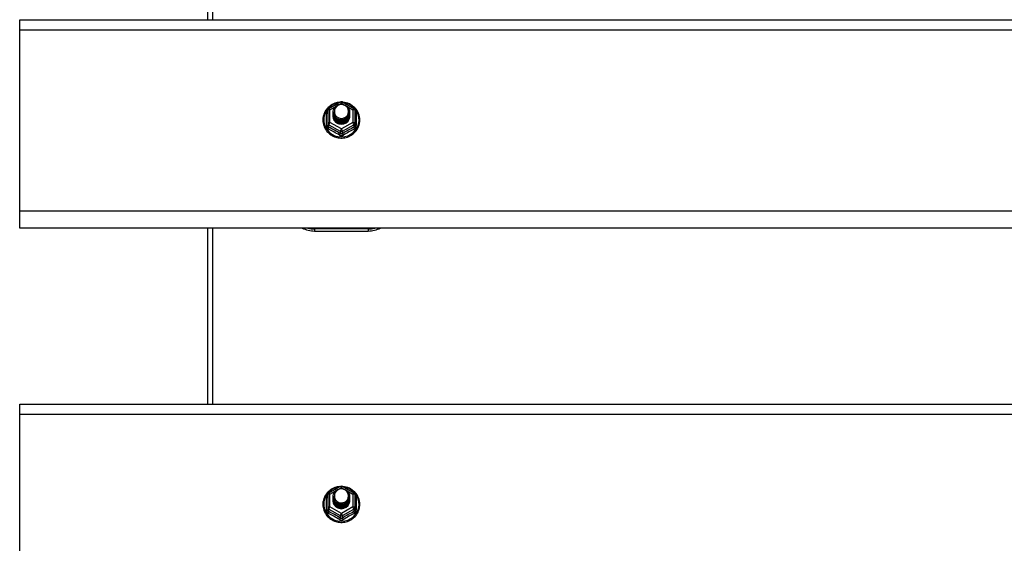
# Model space of a CAD drawing. Header units: inches. Extents: x 96 to 240, y 67 to 108.
# Tile 17 of 33: x 131 to 149, y 87 to 97. Entities that reach past the tile are written whole.
import ezdxf

# ---------------------------------------------------------------- set-up
doc = ezdxf.new("R2010")
doc.units = ezdxf.units.IN
doc.header["$MEASUREMENT"] = 0
doc.layers.add('Visible Edges(ANSI)', color=7, linetype='Continuous', lineweight=25)
doc.layers.add('Visible Tangent Edges(ANSI)', color=7, linetype='Continuous', lineweight=25)

msp = doc.modelspace()

# ---------------------------------------------------------------- linework, layer by layer
at = {"layer": 'Visible Edges(ANSI)'}
for p, q in [((134.108, 99.885), (134.108, 96.603)), ((130.608, 96.417), (130.608, 96.603)), ((130.608, 96.603), (167.242, 96.603)), ((130.608, 93.032), (130.608, 96.417)), ((136.374, 94.949), (136.588, 95.069)), ((136.627, 95.069), (136.841, 94.949)), ((136.354, 94.914), (136.354, 94.675)), ((136.454, 94.883), (136.454, 94.884)), ((136.454, 94.871), (136.454, 94.871)), ((136.454, 94.858), (136.454, 94.859)), ((136.454, 94.846), (136.454, 94.846)), ((136.454, 94.833), (136.454, 94.834)), ((136.454, 94.821), (136.454, 94.821)), ((136.454, 94.808), (136.454, 94.809)), ((136.761, 94.877), (136.761, 94.878)), ((136.761, 94.865), (136.761, 94.865)), ((136.761, 94.852), (136.761, 94.852)), ((136.761, 94.84), (136.761, 94.84)), ((136.761, 94.827), (136.761, 94.827)), ((136.761, 94.814), (136.761, 94.815)), ((136.862, 94.675), (136.862, 94.914)), ((136.354, 94.675), (136.354, 94.63)), ((136.59, 94.662), (136.588, 94.653)), ((136.862, 94.63), (136.862, 94.675)), ((130.608, 92.718), (130.608, 93.032)), ((167.242, 92.718), (130.608, 92.718)), ((134.108, 92.718), (134.108, 89.436)), ((136.108, 92.662), (137.108, 92.662)), ((130.608, 89.25), (130.608, 89.436)), ((130.608, 89.436), (167.242, 89.436)), ((130.608, 85.865), (130.608, 89.25)), ((136.374, 87.782), (136.588, 87.902)), ((136.627, 87.902), (136.841, 87.782)), ((136.354, 87.747), (136.354, 87.508)), ((136.454, 87.716), (136.454, 87.717)), ((136.454, 87.704), (136.454, 87.704)), ((136.454, 87.691), (136.454, 87.692)), ((136.454, 87.679), (136.454, 87.679)), ((136.454, 87.666), (136.454, 87.667)), ((136.454, 87.654), (136.454, 87.654)), ((136.454, 87.641), (136.454, 87.642)), ((136.761, 87.71), (136.761, 87.711)), ((136.761, 87.698), (136.761, 87.698)), ((136.761, 87.685), (136.761, 87.685)), ((136.761, 87.673), (136.761, 87.673)), ((136.761, 87.66), (136.761, 87.66)), ((136.761, 87.647), (136.761, 87.648)), ((136.862, 87.508), (136.862, 87.747)), ((136.354, 87.508), (136.354, 87.463)), ((136.59, 87.495), (136.588, 87.486)), ((136.862, 87.463), (136.862, 87.508))]:
    msp.add_line(p, q, dxfattribs=at)
at = {"layer": 'Visible Edges(ANSI)', "flags": 128}
for points in [[(136.582, 95.065), (136.557, 95.062), (136.532, 95.058), (136.508, 95.052), (136.485, 95.044), (136.462, 95.034), (136.439, 95.023), (136.418, 95.011), (136.398, 94.997), (136.378, 94.981), (136.36, 94.965), (136.344, 94.947), (136.328, 94.927), (136.314, 94.907), (136.302, 94.886), (136.291, 94.864), (136.282, 94.842), (136.274, 94.819), (136.269, 94.795), (136.265, 94.771), (136.263, 94.747), (136.263, 94.722), (136.264, 94.698), (136.268, 94.674), (136.273, 94.65), (136.28, 94.627), (136.288, 94.604), (136.299, 94.582), (136.311, 94.561), (136.324, 94.54), (136.339, 94.521), (136.356, 94.503), (136.373, 94.485), (136.392, 94.47), (136.412, 94.455), (136.433, 94.442), (136.455, 94.431), (136.478, 94.421), (136.502, 94.413), (136.526, 94.406), (136.55, 94.401), (136.575, 94.398), (136.6, 94.397), (136.625, 94.397), (136.649, 94.399), (136.674, 94.403), (136.698, 94.408), (136.722, 94.415), (136.745, 94.424), (136.768, 94.435), (136.79, 94.447), (136.81, 94.46), (136.83, 94.475), (136.849, 94.491), (136.866, 94.509), (136.882, 94.528), (136.896, 94.547), (136.909, 94.568), (136.921, 94.59), (136.93, 94.612), (136.938, 94.635), (136.945, 94.659), (136.949, 94.683), (136.952, 94.707), (136.953, 94.731)], [(136.475, 94.81), (136.459, 94.849), (136.454, 94.89), (136.462, 94.931), (136.482, 94.968), (136.512, 94.998), (136.55, 95.019), (136.592, 95.029), (136.636, 95.026), (136.677, 95.012), (136.713, 94.987), (136.74, 94.954), (136.757, 94.914), (136.761, 94.871), (136.753, 94.829), (136.733, 94.791), (136.703, 94.76), (136.666, 94.738), (136.623, 94.727), (136.579, 94.728), (136.538, 94.741), (136.502, 94.765), (136.475, 94.797), (136.459, 94.836), (136.454, 94.877)], [(136.492, 94.955), (136.491, 94.952), (136.489, 94.95), (136.488, 94.947), (136.487, 94.945), (136.486, 94.942), (136.485, 94.939), (136.484, 94.937), (136.483, 94.934), (136.482, 94.931), (136.482, 94.929), (136.481, 94.926), (136.48, 94.923), (136.48, 94.92), (136.479, 94.918), (136.479, 94.915), (136.479, 94.912), (136.478, 94.909), (136.478, 94.906), (136.478, 94.904), (136.478, 94.901), (136.478, 94.898), (136.478, 94.895), (136.478, 94.892), (136.478, 94.89)], [(136.494, 94.785), (136.516, 94.767), (136.543, 94.752), (136.571, 94.744), (136.601, 94.74), (136.631, 94.743), (136.66, 94.751), (136.686, 94.765), (136.71, 94.784), (136.728, 94.807), (136.742, 94.833), (136.75, 94.861), (136.752, 94.89), (136.747, 94.919), (136.736, 94.946), (136.72, 94.971), (136.699, 94.992), (136.674, 95.008), (136.645, 95.018), (136.616, 95.022), (136.586, 95.02), (136.557, 95.012), (136.531, 94.998), (136.509, 94.978), (136.492, 94.955)], [(136.953, 94.731), (136.951, 94.762), (136.947, 94.793), (136.939, 94.824), (136.929, 94.854), (136.916, 94.882), (136.9, 94.909), (136.881, 94.935), (136.86, 94.959), (136.837, 94.981), (136.812, 95.001), (136.786, 95.018), (136.757, 95.033), (136.728, 95.045), (136.697, 95.054), (136.666, 95.061), (136.634, 95.065)], [(136.454, 94.883), (136.454, 94.879), (136.454, 94.874), (136.455, 94.87), (136.455, 94.866), (136.456, 94.861), (136.457, 94.857), (136.458, 94.852), (136.459, 94.848), (136.46, 94.844), (136.461, 94.839), (136.463, 94.835), (136.464, 94.831), (136.466, 94.827), (136.468, 94.823), (136.47, 94.819), (136.472, 94.815), (136.474, 94.811), (136.477, 94.807), (136.479, 94.803), (136.482, 94.799), (136.485, 94.796), (136.488, 94.792), (136.491, 94.789), (136.494, 94.785)], [(136.454, 94.871), (136.455, 94.852), (136.459, 94.833), (136.466, 94.815), (136.475, 94.798), (136.486, 94.782), (136.499, 94.767), (136.514, 94.755), (136.531, 94.744), (136.549, 94.736), (136.568, 94.73), (136.588, 94.727), (136.608, 94.726), (136.628, 94.727), (136.647, 94.731), (136.666, 94.738), (136.684, 94.746), (136.701, 94.758), (136.716, 94.771), (136.729, 94.785), (136.741, 94.802), (136.75, 94.82), (136.756, 94.838), (136.76, 94.857), (136.761, 94.877)], [(136.761, 94.871), (136.761, 94.851), (136.757, 94.831), (136.751, 94.812), (136.743, 94.793), (136.732, 94.776), (136.718, 94.761), (136.703, 94.747), (136.686, 94.735), (136.668, 94.726), (136.648, 94.719), (136.628, 94.715), (136.608, 94.713), (136.587, 94.714), (136.567, 94.718), (136.547, 94.725), (136.529, 94.733), (136.512, 94.744), (136.497, 94.758), (136.484, 94.773), (136.473, 94.789), (136.464, 94.807), (136.458, 94.826), (136.455, 94.845), (136.454, 94.865)], [(136.454, 94.858), (136.455, 94.839), (136.459, 94.82), (136.466, 94.802), (136.475, 94.785), (136.486, 94.769), (136.499, 94.755), (136.514, 94.742), (136.531, 94.732), (136.549, 94.724), (136.568, 94.718), (136.588, 94.714), (136.608, 94.713), (136.628, 94.715), (136.647, 94.719), (136.666, 94.725), (136.684, 94.734), (136.701, 94.745), (136.716, 94.758), (136.729, 94.773), (136.741, 94.789), (136.75, 94.807), (136.756, 94.826), (136.76, 94.845), (136.761, 94.865)], [(136.761, 94.859), (136.761, 94.838), (136.757, 94.818), (136.751, 94.799), (136.743, 94.781), (136.732, 94.764), (136.718, 94.748), (136.703, 94.734), (136.686, 94.723), (136.668, 94.714), (136.648, 94.707), (136.628, 94.702), (136.608, 94.701), (136.587, 94.702), (136.567, 94.706), (136.547, 94.712), (136.529, 94.721), (136.512, 94.732), (136.497, 94.745), (136.484, 94.76), (136.473, 94.777), (136.464, 94.794), (136.458, 94.813), (136.455, 94.833), (136.454, 94.852)], [(136.454, 94.846), (136.455, 94.827), (136.459, 94.808), (136.466, 94.79), (136.475, 94.773), (136.486, 94.757), (136.499, 94.742), (136.514, 94.73), (136.531, 94.719), (136.549, 94.711), (136.568, 94.705), (136.588, 94.701), (136.608, 94.7), (136.628, 94.702), (136.647, 94.706), (136.666, 94.713), (136.684, 94.721), (136.701, 94.732), (136.716, 94.746), (136.729, 94.76), (136.741, 94.777), (136.75, 94.794), (136.756, 94.813), (136.76, 94.832), (136.761, 94.852)], [(136.761, 94.846), (136.761, 94.826), (136.757, 94.806), (136.751, 94.787), (136.743, 94.768), (136.732, 94.751), (136.718, 94.736), (136.703, 94.722), (136.686, 94.71), (136.668, 94.701), (136.648, 94.694), (136.628, 94.69), (136.608, 94.688), (136.587, 94.689), (136.567, 94.693), (136.547, 94.699), (136.529, 94.708), (136.512, 94.719), (136.497, 94.732), (136.484, 94.747), (136.473, 94.764), (136.464, 94.782), (136.458, 94.801), (136.455, 94.82), (136.454, 94.84)], [(136.454, 94.833), (136.455, 94.814), (136.459, 94.795), (136.466, 94.777), (136.475, 94.76), (136.486, 94.744), (136.499, 94.73), (136.514, 94.717), (136.531, 94.707), (136.549, 94.698), (136.568, 94.692), (136.588, 94.689), (136.608, 94.688), (136.628, 94.689), (136.647, 94.693), (136.666, 94.7), (136.684, 94.709), (136.701, 94.72), (136.716, 94.733), (136.729, 94.748), (136.741, 94.764), (136.75, 94.782), (136.756, 94.801), (136.76, 94.82), (136.761, 94.84)], [(136.761, 94.833), (136.761, 94.813), (136.757, 94.793), (136.751, 94.774), (136.743, 94.756), (136.732, 94.739), (136.718, 94.723), (136.703, 94.709), (136.686, 94.698), (136.668, 94.688), (136.648, 94.682), (136.628, 94.677), (136.608, 94.676), (136.587, 94.677), (136.567, 94.681), (136.547, 94.687), (136.529, 94.696), (136.512, 94.707), (136.497, 94.72), (136.484, 94.735), (136.473, 94.751), (136.464, 94.769), (136.458, 94.788), (136.455, 94.808), (136.454, 94.827)], [(136.454, 94.821), (136.455, 94.802), (136.459, 94.783), (136.466, 94.765), (136.475, 94.748), (136.486, 94.732), (136.499, 94.717), (136.514, 94.705), (136.531, 94.694), (136.549, 94.686), (136.568, 94.68), (136.588, 94.676), (136.608, 94.675), (136.628, 94.677), (136.647, 94.681), (136.666, 94.687), (136.684, 94.696), (136.701, 94.707), (136.716, 94.72), (136.729, 94.735), (136.741, 94.752), (136.75, 94.769), (136.756, 94.788), (136.76, 94.807), (136.761, 94.827)], [(136.761, 94.821), (136.761, 94.801), (136.757, 94.781), (136.751, 94.761), (136.743, 94.743), (136.732, 94.726), (136.718, 94.71), (136.703, 94.697), (136.686, 94.685), (136.668, 94.676), (136.648, 94.669), (136.628, 94.665), (136.608, 94.663), (136.587, 94.664), (136.567, 94.668), (136.547, 94.674), (136.529, 94.683), (136.512, 94.694), (136.497, 94.707), (136.484, 94.722), (136.473, 94.739), (136.464, 94.757), (136.458, 94.776), (136.455, 94.795), (136.454, 94.815)], [(136.454, 94.808), (136.455, 94.789), (136.459, 94.77), (136.466, 94.752), (136.475, 94.735), (136.486, 94.719), (136.499, 94.705), (136.514, 94.692), (136.531, 94.682), (136.549, 94.673), (136.568, 94.667), (136.588, 94.664), (136.608, 94.663), (136.628, 94.664), (136.647, 94.668), (136.666, 94.675), (136.684, 94.684), (136.701, 94.695), (136.716, 94.708), (136.729, 94.723), (136.741, 94.739), (136.75, 94.757), (136.756, 94.775), (136.76, 94.795), (136.761, 94.814)], [(136.588, 94.653), (136.58, 94.655), (136.572, 94.656), (136.564, 94.659), (136.556, 94.661), (136.549, 94.664), (136.541, 94.667), (136.534, 94.671), (136.527, 94.675), (136.52, 94.68), (136.513, 94.684), (136.507, 94.689), (136.501, 94.695), (136.496, 94.701), (136.49, 94.707), (136.485, 94.713), (136.48, 94.719), (136.476, 94.726), (136.472, 94.733), (136.469, 94.74), (136.466, 94.747), (136.463, 94.755), (136.461, 94.762), (136.459, 94.77), (136.457, 94.778)], [(136.492, 94.824), (136.491, 94.824), (136.491, 94.823), (136.49, 94.823), (136.489, 94.822), (136.489, 94.821), (136.488, 94.821), (136.487, 94.82), (136.486, 94.82), (136.486, 94.819), (136.485, 94.818), (136.484, 94.818), (136.484, 94.817), (136.483, 94.817), (136.482, 94.816), (136.481, 94.815), (136.481, 94.815), (136.48, 94.814), (136.479, 94.814), (136.479, 94.813), (136.478, 94.812), (136.477, 94.812), (136.476, 94.811), (136.476, 94.811), (136.475, 94.81)], [(136.478, 94.89), (136.478, 94.887), (136.478, 94.884), (136.478, 94.881), (136.478, 94.878), (136.478, 94.876), (136.478, 94.873), (136.478, 94.87), (136.479, 94.867), (136.479, 94.864), (136.479, 94.862), (136.48, 94.859), (136.481, 94.856), (136.481, 94.853), (136.482, 94.851), (136.483, 94.848), (136.483, 94.845), (136.484, 94.843), (136.485, 94.84), (136.486, 94.837), (136.487, 94.835), (136.488, 94.832), (136.49, 94.83), (136.491, 94.827), (136.492, 94.824)], [(136.582, 87.898), (136.557, 87.895), (136.532, 87.891), (136.508, 87.885), (136.485, 87.877), (136.462, 87.867), (136.439, 87.856), (136.418, 87.844), (136.398, 87.83), (136.378, 87.814), (136.36, 87.798), (136.344, 87.78), (136.328, 87.76), (136.314, 87.74), (136.302, 87.719), (136.291, 87.697), (136.282, 87.675), (136.274, 87.652), (136.269, 87.628), (136.265, 87.604), (136.263, 87.58), (136.263, 87.555), (136.264, 87.531), (136.268, 87.507), (136.273, 87.483), (136.28, 87.46), (136.288, 87.437), (136.299, 87.415), (136.311, 87.394), (136.324, 87.373), (136.339, 87.354), (136.356, 87.336), (136.373, 87.318), (136.392, 87.303), (136.412, 87.288), (136.433, 87.275), (136.455, 87.264), (136.478, 87.254), (136.502, 87.246), (136.526, 87.239), (136.55, 87.234), (136.575, 87.231), (136.6, 87.23), (136.625, 87.23), (136.649, 87.232), (136.674, 87.236), (136.698, 87.241), (136.722, 87.248), (136.745, 87.257), (136.768, 87.268), (136.79, 87.28), (136.81, 87.293), (136.83, 87.308), (136.849, 87.324), (136.866, 87.342), (136.882, 87.361), (136.896, 87.38), (136.909, 87.401), (136.921, 87.423), (136.93, 87.445), (136.938, 87.468), (136.945, 87.492), (136.949, 87.516), (136.952, 87.54), (136.953, 87.564)], [(136.475, 87.643), (136.459, 87.682), (136.454, 87.723), (136.462, 87.764), (136.482, 87.801), (136.512, 87.831), (136.55, 87.852), (136.592, 87.862), (136.636, 87.859), (136.677, 87.845), (136.713, 87.82), (136.74, 87.787), (136.757, 87.747), (136.761, 87.704), (136.753, 87.662), (136.733, 87.624), (136.703, 87.593), (136.666, 87.571), (136.623, 87.56), (136.579, 87.561), (136.538, 87.574), (136.502, 87.598), (136.475, 87.63), (136.459, 87.669), (136.454, 87.71)], [(136.492, 87.788), (136.491, 87.785), (136.489, 87.783), (136.488, 87.78), (136.487, 87.778), (136.486, 87.775), (136.485, 87.772), (136.484, 87.77), (136.483, 87.767), (136.482, 87.764), (136.482, 87.762), (136.481, 87.759), (136.48, 87.756), (136.48, 87.753), (136.479, 87.751), (136.479, 87.748), (136.479, 87.745), (136.478, 87.742), (136.478, 87.739), (136.478, 87.737), (136.478, 87.734), (136.478, 87.731), (136.478, 87.728), (136.478, 87.725), (136.478, 87.723)], [(136.494, 87.618), (136.516, 87.6), (136.543, 87.585), (136.571, 87.577), (136.601, 87.573), (136.631, 87.576), (136.66, 87.584), (136.686, 87.598), (136.71, 87.617), (136.728, 87.64), (136.742, 87.666), (136.75, 87.694), (136.752, 87.723), (136.747, 87.752), (136.736, 87.779), (136.72, 87.804), (136.699, 87.825), (136.674, 87.841), (136.645, 87.851), (136.616, 87.855), (136.586, 87.853), (136.557, 87.845), (136.531, 87.831), (136.509, 87.811), (136.492, 87.788)], [(136.953, 87.564), (136.951, 87.595), (136.947, 87.626), (136.939, 87.657), (136.929, 87.687), (136.916, 87.715), (136.9, 87.742), (136.881, 87.768), (136.86, 87.792), (136.837, 87.814), (136.812, 87.834), (136.786, 87.851), (136.757, 87.866), (136.728, 87.878), (136.697, 87.887), (136.666, 87.894), (136.634, 87.898)], [(136.454, 87.716), (136.454, 87.712), (136.454, 87.707), (136.455, 87.703), (136.455, 87.699), (136.456, 87.694), (136.457, 87.69), (136.458, 87.685), (136.459, 87.681), (136.46, 87.677), (136.461, 87.672), (136.463, 87.668), (136.464, 87.664), (136.466, 87.66), (136.468, 87.656), (136.47, 87.652), (136.472, 87.648), (136.474, 87.644), (136.477, 87.64), (136.479, 87.636), (136.482, 87.632), (136.485, 87.629), (136.488, 87.625), (136.491, 87.622), (136.494, 87.618)], [(136.454, 87.704), (136.455, 87.685), (136.459, 87.666), (136.466, 87.648), (136.475, 87.631), (136.486, 87.615), (136.499, 87.6), (136.514, 87.588), (136.531, 87.577), (136.549, 87.569), (136.568, 87.563), (136.588, 87.56), (136.608, 87.559), (136.628, 87.56), (136.647, 87.564), (136.666, 87.571), (136.684, 87.579), (136.701, 87.591), (136.716, 87.604), (136.729, 87.618), (136.741, 87.635), (136.75, 87.653), (136.756, 87.671), (136.76, 87.69), (136.761, 87.71)], [(136.761, 87.704), (136.761, 87.684), (136.757, 87.664), (136.751, 87.645), (136.743, 87.626), (136.732, 87.609), (136.718, 87.594), (136.703, 87.58), (136.686, 87.568), (136.668, 87.559), (136.648, 87.552), (136.628, 87.548), (136.608, 87.546), (136.587, 87.547), (136.567, 87.551), (136.547, 87.558), (136.529, 87.566), (136.512, 87.577), (136.497, 87.591), (136.484, 87.606), (136.473, 87.622), (136.464, 87.64), (136.458, 87.659), (136.455, 87.678), (136.454, 87.698)], [(136.454, 87.691), (136.455, 87.672), (136.459, 87.653), (136.466, 87.635), (136.475, 87.618), (136.486, 87.602), (136.499, 87.588), (136.514, 87.575), (136.531, 87.565), (136.549, 87.557), (136.568, 87.551), (136.588, 87.547), (136.608, 87.546), (136.628, 87.548), (136.647, 87.552), (136.666, 87.558), (136.684, 87.567), (136.701, 87.578), (136.716, 87.591), (136.729, 87.606), (136.741, 87.622), (136.75, 87.64), (136.756, 87.659), (136.76, 87.678), (136.761, 87.698)], [(136.761, 87.692), (136.761, 87.671), (136.757, 87.651), (136.751, 87.632), (136.743, 87.614), (136.732, 87.597), (136.718, 87.581), (136.703, 87.567), (136.686, 87.556), (136.668, 87.547), (136.648, 87.54), (136.628, 87.535), (136.608, 87.534), (136.587, 87.535), (136.567, 87.539), (136.547, 87.545), (136.529, 87.554), (136.512, 87.565), (136.497, 87.578), (136.484, 87.593), (136.473, 87.61), (136.464, 87.627), (136.458, 87.646), (136.455, 87.666), (136.454, 87.685)], [(136.454, 87.679), (136.455, 87.66), (136.459, 87.641), (136.466, 87.623), (136.475, 87.606), (136.486, 87.59), (136.499, 87.575), (136.514, 87.563), (136.531, 87.552), (136.549, 87.544), (136.568, 87.538), (136.588, 87.534), (136.608, 87.533), (136.628, 87.535), (136.647, 87.539), (136.666, 87.546), (136.684, 87.554), (136.701, 87.565), (136.716, 87.579), (136.729, 87.593), (136.741, 87.61), (136.75, 87.627), (136.756, 87.646), (136.76, 87.665), (136.761, 87.685)], [(136.761, 87.679), (136.761, 87.659), (136.757, 87.639), (136.751, 87.62), (136.743, 87.601), (136.732, 87.584), (136.718, 87.569), (136.703, 87.555), (136.686, 87.543), (136.668, 87.534), (136.648, 87.527), (136.628, 87.523), (136.608, 87.521), (136.587, 87.522), (136.567, 87.526), (136.547, 87.532), (136.529, 87.541), (136.512, 87.552), (136.497, 87.565), (136.484, 87.58), (136.473, 87.597), (136.464, 87.615), (136.458, 87.634), (136.455, 87.653), (136.454, 87.673)], [(136.454, 87.666), (136.455, 87.647), (136.459, 87.628), (136.466, 87.61), (136.475, 87.593), (136.486, 87.577), (136.499, 87.563), (136.514, 87.55), (136.531, 87.54), (136.549, 87.531), (136.568, 87.525), (136.588, 87.522), (136.608, 87.521), (136.628, 87.522), (136.647, 87.526), (136.666, 87.533), (136.684, 87.542), (136.701, 87.553), (136.716, 87.566), (136.729, 87.581), (136.741, 87.597), (136.75, 87.615), (136.756, 87.634), (136.76, 87.653), (136.761, 87.673)], [(136.761, 87.666), (136.761, 87.646), (136.757, 87.626), (136.751, 87.607), (136.743, 87.589), (136.732, 87.572), (136.718, 87.556), (136.703, 87.542), (136.686, 87.531), (136.668, 87.521), (136.648, 87.515), (136.628, 87.51), (136.608, 87.509), (136.587, 87.51), (136.567, 87.514), (136.547, 87.52), (136.529, 87.529), (136.512, 87.54), (136.497, 87.553), (136.484, 87.568), (136.473, 87.584), (136.464, 87.602), (136.458, 87.621), (136.455, 87.641), (136.454, 87.66)], [(136.454, 87.654), (136.455, 87.635), (136.459, 87.616), (136.466, 87.598), (136.475, 87.581), (136.486, 87.565), (136.499, 87.55), (136.514, 87.538), (136.531, 87.527), (136.549, 87.519), (136.568, 87.513), (136.588, 87.509), (136.608, 87.508), (136.628, 87.51), (136.647, 87.514), (136.666, 87.52), (136.684, 87.529), (136.701, 87.54), (136.716, 87.553), (136.729, 87.568), (136.741, 87.585), (136.75, 87.602), (136.756, 87.621), (136.76, 87.64), (136.761, 87.66)], [(136.761, 87.654), (136.761, 87.634), (136.757, 87.614), (136.751, 87.594), (136.743, 87.576), (136.732, 87.559), (136.718, 87.543), (136.703, 87.53), (136.686, 87.518), (136.668, 87.509), (136.648, 87.502), (136.628, 87.498), (136.608, 87.496), (136.587, 87.497), (136.567, 87.501), (136.547, 87.507), (136.529, 87.516), (136.512, 87.527), (136.497, 87.54), (136.484, 87.555), (136.473, 87.572), (136.464, 87.59), (136.458, 87.609), (136.455, 87.628), (136.454, 87.648)], [(136.454, 87.641), (136.455, 87.622), (136.459, 87.603), (136.466, 87.585), (136.475, 87.568), (136.486, 87.552), (136.499, 87.538), (136.514, 87.525), (136.531, 87.515), (136.549, 87.506), (136.568, 87.5), (136.588, 87.497), (136.608, 87.496), (136.628, 87.497), (136.647, 87.501), (136.666, 87.508), (136.684, 87.517), (136.701, 87.528), (136.716, 87.541), (136.729, 87.556), (136.741, 87.572), (136.75, 87.59), (136.756, 87.608), (136.76, 87.628), (136.761, 87.647)], [(136.588, 87.486), (136.58, 87.488), (136.572, 87.489), (136.564, 87.492), (136.556, 87.494), (136.549, 87.497), (136.541, 87.5), (136.534, 87.504), (136.527, 87.508), (136.52, 87.513), (136.513, 87.517), (136.507, 87.522), (136.501, 87.528), (136.496, 87.534), (136.49, 87.54), (136.485, 87.546), (136.48, 87.552), (136.476, 87.559), (136.472, 87.566), (136.469, 87.573), (136.466, 87.58), (136.463, 87.588), (136.461, 87.595), (136.459, 87.603), (136.457, 87.611)], [(136.492, 87.657), (136.491, 87.657), (136.491, 87.656), (136.49, 87.656), (136.489, 87.655), (136.489, 87.654), (136.488, 87.654), (136.487, 87.653), (136.486, 87.653), (136.486, 87.652), (136.485, 87.651), (136.484, 87.651), (136.484, 87.65), (136.483, 87.65), (136.482, 87.649), (136.481, 87.648), (136.481, 87.648), (136.48, 87.647), (136.479, 87.647), (136.479, 87.646), (136.478, 87.645), (136.477, 87.645), (136.476, 87.644), (136.476, 87.644), (136.475, 87.643)], [(136.478, 87.723), (136.478, 87.72), (136.478, 87.717), (136.478, 87.714), (136.478, 87.711), (136.478, 87.709), (136.478, 87.706), (136.478, 87.703), (136.479, 87.7), (136.479, 87.697), (136.479, 87.695), (136.48, 87.692), (136.481, 87.689), (136.481, 87.686), (136.482, 87.684), (136.483, 87.681), (136.483, 87.678), (136.484, 87.676), (136.485, 87.673), (136.486, 87.67), (136.487, 87.668), (136.488, 87.665), (136.49, 87.663), (136.491, 87.66), (136.492, 87.657)]]:
    msp.add_lwpolyline(points, dxfattribs=at)
at = {"layer": 'Visible Edges(ANSI)'}
for centre, radius, start, end in [((136.608, 95.034), 0.0394, 60.8255, 119.1745), ((136.393, 94.914), 0.0394, 119.1745, 180), ((136.822, 94.914), 0.0394, 0, 60.8255), ((136.108, 93.162), 0.5, 242.5014, 270), ((137.108, 93.162), 0.5, 270, 297.4986), ((136.608, 87.867), 0.0394, 60.8255, 119.1745), ((136.393, 87.747), 0.0394, 119.1745, 180), ((136.822, 87.747), 0.0394, 0, 60.8255)]:
    msp.add_arc(centre, radius, start, end, dxfattribs=at)
for centre, major_axis, start_param, end_param in [((136.608, 94.89), (0.134, 0), 3.671471, 8.899926), ((136.608, 94.805), (-0.158, 0), 6.032414, 9.675269), ((136.608, 94.885), (0.154, 0), 3.669461, 3.875388), ((136.608, 87.723), (0.134, 0), 3.671471, 8.899926), ((136.608, 87.638), (-0.158, 0), 6.032414, 9.675269), ((136.608, 87.718), (0.154, 0), 3.669461, 3.875388)]:
    msp.add_ellipse(centre, major_axis=major_axis, ratio=0.966998, start_param=start_param, end_param=end_param, dxfattribs=at)
at = {"layer": 'Visible Tangent Edges(ANSI)'}
for p, q in [((134.207, 99.885), (134.207, 96.603)), ((130.608, 96.417), (167.242, 96.417)), ((136.393, 94.924), (136.491, 94.979)), ((136.576, 95.026), (136.608, 95.044)), ((136.608, 95.044), (136.642, 95.025)), ((136.717, 94.983), (136.822, 94.924)), ((136.329, 94.627), (136.329, 94.854)), ((136.393, 94.685), (136.393, 94.924)), ((136.822, 94.924), (136.822, 94.685)), ((136.886, 94.854), (136.886, 94.627)), ((136.373, 94.642), (136.588, 94.522)), ((136.373, 94.597), (136.373, 94.642)), ((136.608, 94.565), (136.393, 94.685)), ((136.822, 94.685), (136.608, 94.565)), ((136.627, 94.522), (136.842, 94.642)), ((136.842, 94.642), (136.842, 94.597)), ((136.588, 94.522), (136.588, 94.477)), ((136.627, 94.477), (136.627, 94.522)), ((167.242, 93.032), (130.608, 93.032)), ((134.207, 92.718), (134.207, 89.436)), ((137.108, 92.701), (136.108, 92.701)), ((136.108, 92.701), (136.108, 92.662)), ((137.108, 92.701), (137.108, 92.662)), ((130.608, 89.25), (167.242, 89.25)), ((136.393, 87.757), (136.491, 87.812)), ((136.576, 87.859), (136.608, 87.877)), ((136.608, 87.877), (136.642, 87.858)), ((136.717, 87.816), (136.822, 87.757)), ((136.329, 87.46), (136.329, 87.687)), ((136.393, 87.518), (136.393, 87.757)), ((136.822, 87.757), (136.822, 87.518)), ((136.886, 87.687), (136.886, 87.46)), ((136.373, 87.475), (136.588, 87.355)), ((136.373, 87.43), (136.373, 87.475)), ((136.608, 87.398), (136.393, 87.518)), ((136.822, 87.518), (136.608, 87.398)), ((136.627, 87.355), (136.842, 87.475)), ((136.842, 87.475), (136.842, 87.43)), ((136.588, 87.355), (136.588, 87.31)), ((136.627, 87.31), (136.627, 87.355))]:
    msp.add_line(p, q, dxfattribs=at)
at = {"layer": 'Visible Tangent Edges(ANSI)', "flags": 128}
for points in [[(136.354, 94.907), (136.352, 94.905), (136.35, 94.903), (136.348, 94.901), (136.347, 94.899), (136.345, 94.897), (136.343, 94.895), (136.342, 94.893), (136.341, 94.891), (136.339, 94.889), (136.338, 94.887), (136.337, 94.885), (136.336, 94.882), (136.335, 94.88), (136.334, 94.878), (136.333, 94.875), (136.332, 94.873), (136.332, 94.871), (136.331, 94.868), (136.331, 94.866), (136.33, 94.864), (136.33, 94.861), (136.33, 94.859), (136.33, 94.857), (136.329, 94.854)], [(136.886, 94.854), (136.886, 94.857), (136.886, 94.859), (136.885, 94.861), (136.885, 94.864), (136.885, 94.866), (136.884, 94.868), (136.884, 94.871), (136.883, 94.873), (136.882, 94.875), (136.881, 94.878), (136.881, 94.88), (136.88, 94.882), (136.878, 94.885), (136.877, 94.887), (136.876, 94.889), (136.875, 94.891), (136.873, 94.893), (136.872, 94.895), (136.87, 94.897), (136.869, 94.899), (136.867, 94.901), (136.865, 94.903), (136.863, 94.905), (136.862, 94.907)], [(136.329, 94.627), (136.33, 94.624), (136.33, 94.621), (136.33, 94.617), (136.331, 94.614), (136.331, 94.611), (136.332, 94.608), (136.333, 94.605), (136.334, 94.602), (136.335, 94.599), (136.336, 94.596), (136.338, 94.593), (136.34, 94.59), (136.341, 94.587), (136.343, 94.585), (136.345, 94.582), (136.347, 94.58), (136.349, 94.577), (136.351, 94.575), (136.354, 94.573), (136.356, 94.571), (136.359, 94.569), (136.361, 94.568), (136.364, 94.566), (136.367, 94.565)], [(136.373, 94.597), (136.372, 94.598), (136.371, 94.598), (136.369, 94.599), (136.368, 94.6), (136.367, 94.601), (136.365, 94.602), (136.364, 94.603), (136.363, 94.605), (136.362, 94.606), (136.361, 94.607), (136.36, 94.609), (136.359, 94.61), (136.358, 94.611), (136.357, 94.613), (136.357, 94.615), (136.356, 94.616), (136.356, 94.618), (136.355, 94.619), (136.355, 94.621), (136.354, 94.623), (136.354, 94.625), (136.354, 94.626), (136.354, 94.628), (136.354, 94.63)], [(136.862, 94.63), (136.862, 94.628), (136.861, 94.626), (136.861, 94.625), (136.861, 94.623), (136.861, 94.621), (136.86, 94.619), (136.86, 94.618), (136.859, 94.616), (136.859, 94.615), (136.858, 94.613), (136.857, 94.611), (136.856, 94.61), (136.855, 94.609), (136.854, 94.607), (136.853, 94.606), (136.852, 94.605), (136.851, 94.603), (136.85, 94.602), (136.849, 94.601), (136.847, 94.6), (136.846, 94.599), (136.845, 94.598), (136.843, 94.598), (136.842, 94.597)], [(136.848, 94.565), (136.851, 94.566), (136.854, 94.568), (136.857, 94.569), (136.859, 94.571), (136.862, 94.573), (136.864, 94.575), (136.866, 94.577), (136.868, 94.58), (136.87, 94.582), (136.872, 94.585), (136.874, 94.587), (136.876, 94.59), (136.877, 94.593), (136.879, 94.596), (136.88, 94.599), (136.881, 94.602), (136.882, 94.605), (136.883, 94.608), (136.884, 94.611), (136.885, 94.614), (136.885, 94.617), (136.886, 94.621), (136.886, 94.624), (136.886, 94.627)], [(136.57, 94.451), (136.573, 94.449), (136.576, 94.448), (136.579, 94.446), (136.582, 94.445), (136.585, 94.444), (136.588, 94.443), (136.591, 94.442), (136.595, 94.442), (136.598, 94.441), (136.601, 94.441), (136.604, 94.44), (136.608, 94.44), (136.611, 94.44), (136.614, 94.441), (136.617, 94.441), (136.621, 94.442), (136.624, 94.442), (136.627, 94.443), (136.63, 94.444), (136.633, 94.445), (136.636, 94.446), (136.639, 94.448), (136.642, 94.449), (136.645, 94.451)], [(136.627, 94.477), (136.626, 94.476), (136.624, 94.475), (136.623, 94.475), (136.621, 94.474), (136.62, 94.473), (136.618, 94.473), (136.616, 94.472), (136.615, 94.472), (136.613, 94.472), (136.611, 94.471), (136.609, 94.471), (136.608, 94.471), (136.606, 94.471), (136.604, 94.471), (136.603, 94.472), (136.601, 94.472), (136.599, 94.472), (136.597, 94.473), (136.596, 94.473), (136.594, 94.474), (136.593, 94.475), (136.591, 94.475), (136.589, 94.476), (136.588, 94.477)], [(136.354, 87.74), (136.352, 87.738), (136.35, 87.736), (136.348, 87.734), (136.347, 87.732), (136.345, 87.73), (136.343, 87.728), (136.342, 87.726), (136.341, 87.724), (136.339, 87.722), (136.338, 87.72), (136.337, 87.718), (136.336, 87.715), (136.335, 87.713), (136.334, 87.711), (136.333, 87.708), (136.332, 87.706), (136.332, 87.704), (136.331, 87.701), (136.331, 87.699), (136.33, 87.697), (136.33, 87.694), (136.33, 87.692), (136.33, 87.69), (136.329, 87.687)], [(136.886, 87.687), (136.886, 87.69), (136.886, 87.692), (136.885, 87.694), (136.885, 87.697), (136.885, 87.699), (136.884, 87.701), (136.884, 87.704), (136.883, 87.706), (136.882, 87.708), (136.881, 87.711), (136.881, 87.713), (136.88, 87.715), (136.878, 87.718), (136.877, 87.72), (136.876, 87.722), (136.875, 87.724), (136.873, 87.726), (136.872, 87.728), (136.87, 87.73), (136.869, 87.732), (136.867, 87.734), (136.865, 87.736), (136.863, 87.738), (136.862, 87.74)], [(136.329, 87.46), (136.33, 87.457), (136.33, 87.454), (136.33, 87.45), (136.331, 87.447), (136.331, 87.444), (136.332, 87.441), (136.333, 87.438), (136.334, 87.435), (136.335, 87.432), (136.336, 87.429), (136.338, 87.426), (136.34, 87.423), (136.341, 87.42), (136.343, 87.418), (136.345, 87.415), (136.347, 87.413), (136.349, 87.41), (136.351, 87.408), (136.354, 87.406), (136.356, 87.404), (136.359, 87.402), (136.361, 87.401), (136.364, 87.399), (136.367, 87.398)], [(136.373, 87.43), (136.372, 87.431), (136.371, 87.431), (136.369, 87.432), (136.368, 87.433), (136.367, 87.434), (136.365, 87.435), (136.364, 87.436), (136.363, 87.438), (136.362, 87.439), (136.361, 87.44), (136.36, 87.442), (136.359, 87.443), (136.358, 87.444), (136.357, 87.446), (136.357, 87.448), (136.356, 87.449), (136.356, 87.451), (136.355, 87.452), (136.355, 87.454), (136.354, 87.456), (136.354, 87.458), (136.354, 87.459), (136.354, 87.461), (136.354, 87.463)], [(136.862, 87.463), (136.862, 87.461), (136.861, 87.459), (136.861, 87.458), (136.861, 87.456), (136.861, 87.454), (136.86, 87.452), (136.86, 87.451), (136.859, 87.449), (136.859, 87.448), (136.858, 87.446), (136.857, 87.444), (136.856, 87.443), (136.855, 87.442), (136.854, 87.44), (136.853, 87.439), (136.852, 87.438), (136.851, 87.436), (136.85, 87.435), (136.849, 87.434), (136.847, 87.433), (136.846, 87.432), (136.845, 87.431), (136.843, 87.431), (136.842, 87.43)], [(136.848, 87.398), (136.851, 87.399), (136.854, 87.401), (136.857, 87.402), (136.859, 87.404), (136.862, 87.406), (136.864, 87.408), (136.866, 87.41), (136.868, 87.413), (136.87, 87.415), (136.872, 87.418), (136.874, 87.42), (136.876, 87.423), (136.877, 87.426), (136.879, 87.429), (136.88, 87.432), (136.881, 87.435), (136.882, 87.438), (136.883, 87.441), (136.884, 87.444), (136.885, 87.447), (136.885, 87.45), (136.886, 87.454), (136.886, 87.457), (136.886, 87.46)], [(136.57, 87.284), (136.573, 87.282), (136.576, 87.281), (136.579, 87.279), (136.582, 87.278), (136.585, 87.277), (136.588, 87.276), (136.591, 87.275), (136.595, 87.275), (136.598, 87.274), (136.601, 87.274), (136.604, 87.273), (136.608, 87.273), (136.611, 87.273), (136.614, 87.274), (136.617, 87.274), (136.621, 87.275), (136.624, 87.275), (136.627, 87.276), (136.63, 87.277), (136.633, 87.278), (136.636, 87.279), (136.639, 87.281), (136.642, 87.282), (136.645, 87.284)], [(136.627, 87.31), (136.626, 87.309), (136.624, 87.308), (136.623, 87.308), (136.621, 87.307), (136.62, 87.306), (136.618, 87.306), (136.616, 87.305), (136.615, 87.305), (136.613, 87.305), (136.611, 87.304), (136.609, 87.304), (136.608, 87.304), (136.606, 87.304), (136.604, 87.304), (136.603, 87.305), (136.601, 87.305), (136.599, 87.305), (136.597, 87.306), (136.596, 87.306), (136.594, 87.307), (136.593, 87.308), (136.591, 87.308), (136.589, 87.309), (136.588, 87.31)]]:
    msp.add_lwpolyline(points, dxfattribs=at)
at = {"layer": 'Visible Tangent Edges(ANSI)'}
for centre, start, end in [((136.108, 93.17), 254.5326, 270), ((137.108, 93.17), 270, 285.4674)]:
    msp.add_arc(centre, 0.469, start, end, dxfattribs=at)
for centre, major_axis, ratio, start_param, end_param in [((136.608, 94.737), (0.331, 0), 0.966998, 1.708073, 7.716705), ((136.393, 94.914), (-0.0192, 0.0344), 0.127392, 4.936728, 6.283185), ((136.608, 95.034), (-0.0192, 0.0344), 0.127392, 4.936728, 6.283185), ((136.608, 95.034), (0.0192, 0.0344), 0.127392, 0, 1.346458), ((136.822, 94.914), (0.0192, 0.0344), 0.127392, 0, 1.346458), ((136.314, 94.87), (0.0394, 0), 0.420933, 5.107073, 6.283185), ((136.393, 94.914), (-0.0394, 0), 0.254784, 4.712389, 6.283185), ((136.822, 94.914), (0.0394, 0), 0.254784, 0, 1.570796), ((136.901, 94.87), (-0.0394, 0), 0.420933, 0, 1.176113), ((136.314, 94.63), (0.0394, 0), 0.080687, 5.107073, 6.283185), ((136.393, 94.675), (-0.0394, 0), 0.254784, 4.712389, 6.283185), ((136.393, 94.675), (-0.0394, 0), 0.966998, 0, 1.047198), ((136.354, 94.564), (0.0178, 0.0351), 0.295528, 4.874003, 6.050115), ((136.393, 94.675), (-0.0192, -0.0344), 0.127392, 4.48805, 6.058847), ((136.481, 94.361), (-0.605, 0.361), 0.220649, 4.666525, 5.020223), ((136.735, 94.361), (-0.605, -0.361), 0.220649, 4.404555, 4.758253), ((136.822, 94.675), (0.0394, 0), 0.254784, 0, 1.570796), ((136.822, 94.675), (0.0192, -0.0344), 0.127392, 0.224339, 1.795135), ((136.862, 94.564), (-0.0178, 0.0351), 0.295528, 0.23307, 1.409183), ((136.822, 94.675), (0.0394, 0), 0.966998, 5.235988, 6.283185), ((136.901, 94.63), (-0.0394, 0), 0.080687, 0, 1.176113), ((136.469, 94.34), (0.573, -0.342), 0.220649, 1.524932, 1.878631), ((136.568, 94.444), (0.0205, 0.0336), 0.044718, 0.222707, 1.398819), ((136.608, 94.555), (-0.0192, -0.0344), 0.127392, 4.48805, 6.058847), ((136.608, 94.555), (0.0394, 0), 0.966998, 4.18879, 5.235988), ((136.608, 94.555), (0.0192, -0.0344), 0.127392, 0.224339, 1.795135), ((136.647, 94.444), (-0.0205, 0.0336), 0.044718, 4.884366, 6.060479), ((136.747, 94.34), (0.573, 0.342), 0.220649, 1.262962, 1.61666), ((136.608, 87.57), (0.331, 0), 0.966998, 1.708073, 7.716705), ((136.608, 87.867), (-0.0192, 0.0344), 0.127392, 4.936728, 6.283185), ((136.608, 87.867), (0.0192, 0.0344), 0.127392, 0, 1.346458), ((136.314, 87.703), (0.0394, 0), 0.420933, 5.107073, 6.283185), ((136.393, 87.747), (-0.0394, 0), 0.254784, 4.712389, 6.283185), ((136.393, 87.747), (-0.0192, 0.0344), 0.127392, 4.936728, 6.283185), ((136.822, 87.747), (0.0192, 0.0344), 0.127392, 0, 1.346458), ((136.822, 87.747), (0.0394, 0), 0.254784, 0, 1.570796), ((136.901, 87.703), (-0.0394, 0), 0.420933, 0, 1.176113), ((136.314, 87.463), (0.0394, 0), 0.080687, 5.107073, 6.283185), ((136.393, 87.508), (-0.0394, 0), 0.254784, 4.712389, 6.283185), ((136.393, 87.508), (-0.0394, 0), 0.966998, 0, 1.047198), ((136.354, 87.397), (0.0178, 0.0351), 0.295528, 4.874003, 6.050115), ((136.393, 87.508), (-0.0192, -0.0344), 0.127392, 4.48805, 6.058847), ((136.481, 87.194), (-0.605, 0.361), 0.220649, 4.666525, 5.020223), ((136.735, 87.194), (-0.605, -0.361), 0.220649, 4.404555, 4.758253), ((136.822, 87.508), (0.0394, 0), 0.254784, 0, 1.570796), ((136.822, 87.508), (0.0192, -0.0344), 0.127392, 0.224339, 1.795135), ((136.862, 87.397), (-0.0178, 0.0351), 0.295528, 0.23307, 1.409183), ((136.822, 87.508), (0.0394, 0), 0.966998, 5.235988, 6.283185), ((136.901, 87.463), (-0.0394, 0), 0.080687, 0, 1.176113), ((136.469, 87.173), (0.573, -0.342), 0.220649, 1.524932, 1.878631), ((136.568, 87.277), (0.0205, 0.0336), 0.044718, 0.222707, 1.398819), ((136.608, 87.388), (-0.0192, -0.0344), 0.127392, 4.48805, 6.058847), ((136.608, 87.388), (0.0394, 0), 0.966998, 4.18879, 5.235988), ((136.608, 87.388), (0.0192, -0.0344), 0.127392, 0.224339, 1.795135), ((136.647, 87.277), (-0.0205, 0.0336), 0.044718, 4.884366, 6.060479), ((136.747, 87.173), (0.573, 0.342), 0.220649, 1.262962, 1.61666)]:
    msp.add_ellipse(centre, major_axis=major_axis, ratio=ratio, start_param=start_param, end_param=end_param, dxfattribs=at)

doc.saveas('drawing.dxf')
